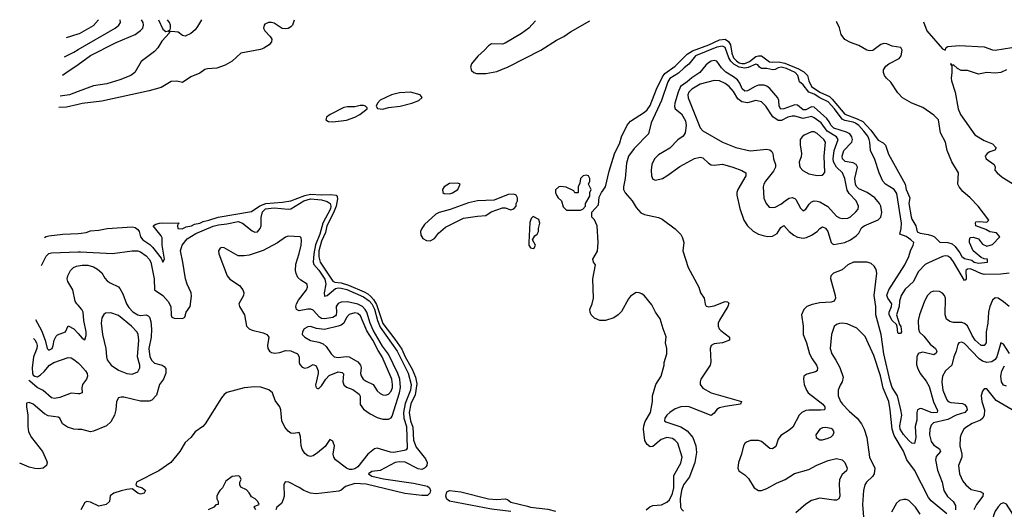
# Model space of a CAD drawing. Header units: inches. Extents: x 1843162 to 1959474, y 907081 to 1016326.
# Tile 180 of 256: x 1849581 to 1856655, y 1012695 to 1016210. Entities that reach past the tile are written whole.
import ezdxf

# ---------------------------------------------------------------- set-up
doc = ezdxf.new("R2010")
doc.units = ezdxf.units.IN
doc.header["$MEASUREMENT"] = 0
doc.layers.add('B8041', color=7, linetype='Continuous')
doc.layers.add('B8051', color=7, linetype='Continuous')

msp = doc.modelspace()

# ---------------------------------------------------------------- linework, layer by layer
at = {"layer": 'B8041', "color": 5}
msp.add_line((1849917, 1016080.9, 560), (1850000, 1016108.1, 560), dxfattribs=at)
for points, elevation in [([(1849901.9, 1015943.8), (1849970, 1015977.1), (1850000, 1015994.6)], 540), ([(1849887.4, 1015812), (1849912.9, 1015827.1), (1850000, 1015889.1)], 520), ([(1850000, 1015693.2), (1849939.7, 1015670), (1849870.9, 1015661.5)], 480), ([(1850000, 1015600.8), (1849918.1, 1015581.9), (1849861.7, 1015578.3)], 460), ([(1849759.1, 1014645.6), (1849770, 1014653.3), (1849790, 1014657.4), (1849891.3, 1014670), (1850000, 1014675.3)], 460), ([(1849737, 1014444.9), (1849770, 1014512.6), (1849790, 1014531.5), (1849810, 1014536.9), (1850000, 1014542.9)], 480), ([(1850000, 1014160.6), (1849991.3, 1014170), (1849979.9, 1014190), (1849962, 1014270), (1849926.2, 1014330), (1849922, 1014350), (1849926, 1014370), (1849946.2, 1014410), (1849967.5, 1014430), (1849990, 1014440.1), (1850000, 1014442.3)], 520), ([(1849694.4, 1014057.7), (1849737.8, 1013977.8), (1849764.2, 1013910), (1849778.5, 1013850), (1849790, 1013836.8), (1849814.4, 1013850), (1849822.2, 1013870), (1849827.7, 1013910), (1849841.9, 1013938.1), (1849851.9, 1013948.1), (1849910.1, 1013969.9), (1849930, 1014011.8), (1849970.7, 1013990), (1850000, 1013957.2)], 520), ([(1849679.4, 1013920.8), (1849690, 1013911.4), (1849702.3, 1013890), (1849706.3, 1013870), (1849703.5, 1013850), (1849680.6, 1013790), (1849669.8, 1013709.8), (1849672.2, 1013672.2), (1849678.7, 1013658.7), (1849689.6, 1013649.6), (1849710, 1013647), (1849730, 1013659.7), (1849756.8, 1013683.2), (1849796.1, 1013730), (1849825.2, 1013750), (1849930, 1013783.9), (1849950, 1013781.4), (1849970, 1013771.5), (1850000, 1013745.5)], 540), ([(1850000, 1013524.7), (1849950, 1013529.2), (1849870, 1013496.6), (1849830, 1013489.4), (1849810, 1013494.5), (1849750, 1013548.5), (1849707, 1013570), (1849654.7, 1013614.7), (1849646.2, 1013619.3)], 540), ([(1850000, 1013268), (1849970, 1013269.4), (1849924.2, 1013284.2), (1849887.6, 1013307.6), (1849869.1, 1013349.1), (1849857.5, 1013357.5), (1849785.4, 1013365.4), (1849760.1, 1013380.1), (1849677, 1013450), (1849650, 1013462), (1849630, 1013457.3), (1849629.2, 1013430.8), (1849640.1, 1013370), (1849638.4, 1013290), (1849644.3, 1013250), (1849665, 1013210), (1849744.8, 1013110), (1849774.1, 1013045.9), (1849777.8, 1013030), (1849773.1, 1013010), (1849749.2, 1012990.8), (1849715.2, 1012984.8), (1849690, 1012987), (1849650, 1012997.6), (1849580.9, 1013025.7)], 520)]:
    msp.add_lwpolyline(points, dxfattribs=dict(at, elevation=elevation))
at = {"layer": 'B8051', "color": 5}
for points, elevation in [([(1850000, 1016108.1), (1850010, 1016111.4), (1850110, 1016168.2), (1850146.6, 1016209.7)], 560), ([(1850000, 1015994.6), (1850267.4, 1016150), (1850293.3, 1016170), (1850304.5, 1016190), (1850301.7, 1016209.3)], 540), ([(1850000, 1015889.1), (1850090, 1015953.1), (1850274, 1016046), (1850410, 1016102.5), (1850450, 1016131), (1850464.9, 1016150), (1850470.8, 1016170), (1850467.8, 1016190), (1850456.5, 1016209)], 520), ([(1850579.1, 1016208.7), (1850610, 1016142.2), (1850630, 1016124.5), (1850649.3, 1016129.3), (1850656.6, 1016116.6), (1850603.2, 1016056.8), (1850572.5, 1016007.5), (1850550, 1015980.9), (1850452.7, 1015910), (1850408.3, 1015831.7), (1850379.3, 1015810), (1850300.9, 1015779.1), (1850206.6, 1015750), (1850110, 1015735.5), (1850000, 1015693.2)], 480), ([(1851553.1, 1016206.6), (1851542, 1016170), (1851530, 1016158), (1851510, 1016146.7), (1851490, 1016143.1), (1851467.4, 1016147.4), (1851410, 1016184.9), (1851390.4, 1016190.4), (1851368, 1016190), (1851343.3, 1016176.7), (1851337.2, 1016170), (1851333.2, 1016150), (1851341.2, 1016130), (1851379.3, 1016090), (1851392, 1016070), (1851389.6, 1016050), (1851374, 1016030), (1851334.5, 1016005.5), (1851310, 1015996.1), (1851170, 1015970.4), (1851107.5, 1015912.5), (1851056.9, 1015883.1), (1850997.7, 1015862.3), (1850930, 1015857.1), (1850910, 1015851.1), (1850874.1, 1015825.9), (1850810, 1015800.3), (1850750, 1015759.1), (1850710, 1015768), (1850670, 1015764.9), (1850596.4, 1015723.6), (1850510, 1015698.3), (1850170, 1015625.5), (1850030, 1015607.7), (1850000, 1015600.8)], 460), ([(1850887, 1016208), (1850859.5, 1016160.5), (1850842, 1016138), (1850809.8, 1016110.2), (1850770, 1016092), (1850750, 1016097.4), (1850719.2, 1016119.2), (1850675.1, 1016124.9), (1850662.3, 1016122.3), (1850650.8, 1016130), (1850661.7, 1016138.3), (1850663.8, 1016150), (1850664, 1016170), (1850657.1, 1016190), (1850642.7, 1016208.6)], 480), ([(1853286.1, 1016202.2), (1853238.8, 1016150), (1853187.3, 1016110), (1853070, 1016042), (1853050, 1016034.5), (1852970, 1016035.3), (1852950, 1016022), (1852921, 1015990), (1852872.3, 1015947.7), (1852827, 1015893), (1852820.5, 1015870), (1852826, 1015846), (1852844, 1015830), (1852863.6, 1015823.6), (1852930, 1015822.4), (1853010, 1015838.3), (1853090, 1015871.3), (1853326, 1015990), (1853438.1, 1016061.9), (1853490, 1016088.6), (1853538.5, 1016121.5), (1853676.6, 1016201.1)], 460), ([(1854081, 1012690), (1854107.5, 1012712.5), (1854130, 1012721.2), (1854192.3, 1012727.7), (1854230, 1012746), (1854250, 1012763.7), (1854270, 1012809.4), (1854279.7, 1012850), (1854281.4, 1012938.6), (1854330, 1013026), (1854340.3, 1013070), (1854310.3, 1013170), (1854290.4, 1013190), (1854270, 1013202.6), (1854230, 1013211), (1854190, 1013197.1), (1854130, 1013146.3), (1854110, 1013143.6), (1854090, 1013160.3), (1854073, 1013190), (1854062.9, 1013270), (1854065, 1013295), (1854074.6, 1013325.4), (1854113, 1013390), (1854126.8, 1013470), (1854126.8, 1013510), (1854150.7, 1013590), (1854190.8, 1013650), (1854211, 1013730), (1854211, 1013750), (1854230.8, 1013810), (1854230.8, 1013850), (1854220.7, 1013890), (1854226.4, 1013933.6), (1854204, 1013990), (1854182.5, 1014062.5), (1854150, 1014110.7), (1854122.5, 1014162.5), (1854070, 1014226.8), (1854050, 1014242.8), (1854032, 1014250), (1854009.6, 1014250.4), (1853970, 1014224), (1853954.9, 1014205.1), (1853904.7, 1014115.2), (1853880.7, 1014090), (1853850.7, 1014069.3), (1853790.8, 1014049.2), (1853750.2, 1014050.2), (1853710, 1014066.5), (1853687.4, 1014090), (1853678.7, 1014110), (1853678.4, 1014130), (1853694.9, 1014170), (1853703.8, 1014210), (1853698, 1014350), (1853718.8, 1014450), (1853704.7, 1014470), (1853698.8, 1014490), (1853731.9, 1014548.1), (1853737.1, 1014610), (1853730.7, 1014730.7), (1853710, 1014774), (1853692.7, 1014792.7), (1853692.7, 1014827.3), (1853739.6, 1014880.4), (1853745.4, 1014934.6), (1853762, 1014970), (1853790.5, 1015009.5), (1853816.5, 1015123.5), (1853854, 1015246), (1853893.7, 1015326.3), (1853903.6, 1015370), (1853946.4, 1015453.6), (1853970, 1015480.4), (1854070, 1015545.3), (1854090, 1015563.1), (1854110, 1015593.7), (1854156.1, 1015710), (1854199.3, 1015800.7), (1854216.2, 1015823.8), (1854290, 1015876.1), (1854377.7, 1015962.3), (1854414, 1015986), (1854531.9, 1016030), (1854610, 1016065.8), (1854650, 1016068.8), (1854673.8, 1016053.8), (1854687.8, 1016030), (1854697.1, 1015970), (1854710, 1015936.7), (1854730, 1015913.7), (1854750, 1015900.8), (1854770, 1015894.6), (1854790, 1015894.7), (1854825.3, 1015910), (1854870, 1015945), (1854890, 1015951.4), (1854909.7, 1015949.7), (1854967.7, 1015907.7), (1854990, 1015904.2), (1855032.2, 1015907.8), (1855078.6, 1015898.6), (1855176.8, 1015856.8), (1855215.2, 1015835.2), (1855241, 1015810), (1855250, 1015769.8), (1855270, 1015729.4), (1855330, 1015689), (1855398.3, 1015658.3), (1855419.5, 1015639.5), (1855510, 1015531.3), (1855599.1, 1015499.1), (1855638.3, 1015478.3), (1855696.8, 1015416.8), (1855750, 1015344.9), (1855785.6, 1015325.6), (1855800.7, 1015310), (1855823.7, 1015243.7), (1855942.5, 1015030), (1855950.8, 1014990), (1855976.2, 1014930), (1855969.8, 1014890), (1855985.2, 1014794.8), (1855990, 1014778.7), (1856018.4, 1014730), (1856030, 1014687), (1856050, 1014678), (1856108.6, 1014668.6), (1856138.7, 1014658.7), (1856154, 1014650), (1856192.7, 1014612.7), (1856250, 1014609.8), (1856281.1, 1014601.1), (1856302, 1014582), (1856336.4, 1014536.4), (1856350, 1014508.6), (1856370, 1014495.8), (1856422.7, 1014482.7), (1856439.3, 1014470), (1856470, 1014462.9), (1856534, 1014470), (1856534, 1014490), (1856510, 1014492), (1856490, 1014502), (1856430.7, 1014550.7), (1856406, 1014610), (1856404.7, 1014630), (1856410, 1014646), (1856431, 1014649), (1856470, 1014636.3), (1856499.1, 1014599.1), (1856530, 1014584.5), (1856570, 1014595.6), (1856622.8, 1014650), (1856598.9, 1014678.9), (1856550, 1014687.2), (1856522.6, 1014702.6), (1856451.3, 1014730), (1856447.3, 1014750), (1856450, 1014758), (1856478, 1014762), (1856530, 1014755.3), (1856544.7, 1014770), (1856467.3, 1014870), (1856410.7, 1014930), (1856356.9, 1014976.9), (1856330.4, 1015010), (1856322.4, 1015030), (1856327, 1015110), (1856277.6, 1015190), (1856243.7, 1015270), (1856232.6, 1015330), (1856197.7, 1015397.7), (1856181.5, 1015490), (1856150, 1015524.8), (1856070, 1015580.2), (1855990, 1015609.4), (1855924.7, 1015650), (1855890, 1015685.8), (1855840.7, 1015760.7), (1855808, 1015790), (1855793.6, 1015810), (1855787.5, 1015830), (1855788.3, 1015850), (1855803.1, 1015876.9), (1855826.4, 1015893.6), (1855898.8, 1015930), (1855914.8, 1015950), (1855920.7, 1015990), (1855910.8, 1016010), (1855850, 1016020.8), (1855810, 1016036.1), (1855790, 1016039), (1855768, 1016032), (1855710.6, 1015989.4), (1855686, 1015986), (1855667.7, 1015990), (1855610, 1016025.3), (1855550, 1016045.3), (1855510, 1016066.7), (1855482.5, 1016102.5), (1855470.4, 1016150.4), (1855452.1, 1016192.1), (1855448, 1016196.3)], 460), ([(1856073.8, 1016194.6), (1856099.6, 1016130), (1856210, 1015999.6), (1856230, 1015990.7), (1856238.3, 1016010), (1856250, 1016017.5), (1856330, 1016024.3), (1856510, 1016015), (1856570, 1015993.7), (1856590, 1015991.8), (1856710, 1016010.7)], 480), ([(1856689.1, 1014389.1), (1856630, 1014382.4), (1856510, 1014381.6), (1856487.2, 1014387.2), (1856430, 1014414.2), (1856410, 1014420.2), (1856390, 1014419.9), (1856378.3, 1014410), (1856380.9, 1014350), (1856378.4, 1014341.6), (1856370, 1014338.3), (1856290, 1014471.6), (1856270, 1014498.5), (1856250, 1014512.5), (1856230, 1014514.3), (1856210, 1014509.5), (1856110, 1014464.9), (1856087.4, 1014452.6), (1856038.9, 1014401.1), (1856023.1, 1014376.9), (1856003.7, 1014330), (1855943.8, 1014276.2), (1855913.8, 1014230), (1855901.9, 1014190), (1855899.3, 1014150), (1855880.1, 1014090), (1855901.9, 1014021.9), (1855912, 1014008), (1855916.2, 1013970), (1855910, 1013956.4), (1855896, 1013956), (1855890, 1013962), (1855886.5, 1014006.5), (1855880.6, 1014020.6), (1855850, 1014051.2), (1855827.4, 1014090), (1855827.3, 1014110), (1855844.5, 1014150), (1855846, 1014170), (1855818, 1014210), (1855811.5, 1014231.5), (1855824.9, 1014270), (1855939.4, 1014450), (1855970, 1014509.3), (1855980.4, 1014550), (1856000.3, 1014590), (1856004.6, 1014610), (1855984.2, 1014630), (1855950, 1014652.8), (1855903.6, 1014670), (1855914.5, 1014710), (1855916.6, 1014750), (1855882.7, 1014962.7), (1855863.1, 1014990), (1855801.4, 1015030), (1855783.2, 1015050), (1855755.8, 1015110), (1855726.1, 1015206.1), (1855692.6, 1015270), (1855690.2, 1015329.8), (1855684.7, 1015350), (1855673.7, 1015373.7), (1855646.4, 1015410), (1855609.9, 1015450), (1855586.3, 1015466.3), (1855570, 1015474.1), (1855510, 1015485.9), (1855490, 1015495.4), (1855435.5, 1015570), (1855390, 1015620.4), (1855330, 1015648.5), (1855290, 1015674.1), (1855249.6, 1015689.6), (1855210, 1015742.1), (1855183.6, 1015763.6), (1855170.5, 1015810), (1855151.5, 1015830), (1855090, 1015859.3), (1855051.4, 1015868.6), (1855030, 1015863.6), (1855010, 1015851.4), (1854991.3, 1015848.7), (1854950, 1015859.3), (1854910, 1015860.5), (1854895.8, 1015870), (1854885.2, 1015885.2), (1854870.6, 1015890.6), (1854814.3, 1015865.7), (1854790, 1015862.6), (1854750, 1015869.8), (1854712.8, 1015890), (1854691.1, 1015911.1), (1854676.4, 1015936.4), (1854650.4, 1016010), (1854630, 1016020.6), (1854590, 1016011.8), (1854437.2, 1015950), (1854389.1, 1015890.9), (1854354.8, 1015865.2), (1854314.3, 1015825.7), (1854253.2, 1015786.8), (1854237.2, 1015762.8), (1854192.7, 1015630), (1854117, 1015470), (1854097.7, 1015390), (1853994.8, 1015285.2), (1853954.8, 1015230), (1853939.8, 1015180.2), (1853931.9, 1015070), (1853918.3, 1015010), (1853919.6, 1014990), (1853930, 1014966.3), (1853981.3, 1014910), (1854010, 1014861.4), (1854044.4, 1014824.4), (1854070, 1014810.8), (1854170.2, 1014790.2), (1854197.7, 1014777.7), (1854290, 1014708.2), (1854330, 1014667.7), (1854343.8, 1014643.8), (1854353.4, 1014610), (1854345.3, 1014550), (1854383.2, 1014430), (1854460.9, 1014290), (1854471.7, 1014250), (1854498.9, 1014210), (1854506.5, 1014166.5), (1854514, 1014154), (1854529.1, 1014149.1), (1854570, 1014155), (1854650, 1014186.7), (1854665.5, 1014185.5), (1854674.9, 1014174.9), (1854668.7, 1014150), (1854607.8, 1014052.2), (1854600.1, 1014030), (1854599.1, 1014010), (1854606, 1013990), (1854617.5, 1013977.5), (1854680.7, 1013930), (1854680.5, 1013910), (1854630.7, 1013890), (1854570, 1013882.5), (1854549.5, 1013870), (1854541.6, 1013850), (1854546.7, 1013753.3), (1854542.2, 1013730), (1854475.9, 1013630), (1854469.5, 1013610), (1854469.4, 1013590), (1854490, 1013563.5), (1854550, 1013531.9), (1854767.7, 1013470), (1854759.1, 1013450), (1854650, 1013433.3), (1854610, 1013423), (1854589.3, 1013410.7), (1854570, 1013385.1), (1854550, 1013368.7), (1854390.3, 1013430.3), (1854370, 1013433.8), (1854330, 1013431.4), (1854290, 1013415.4), (1854252.5, 1013390), (1854229.6, 1013370), (1854215.1, 1013350), (1854213, 1013330), (1854222.1, 1013322.1), (1854330, 1013287.1), (1854377.3, 1013257.3), (1854416.6, 1013210), (1854439.1, 1013150), (1854443.3, 1013103.3), (1854432.6, 1013030), (1854392.9, 1012927.1), (1854350, 1012870.9), (1854335.1, 1012830), (1854326, 1012770), (1854329.8, 1012709.8), (1854335.9, 1012695.9), (1854350, 1012682.4)], 480), ([(1856671.9, 1015850), (1856630, 1015831.7), (1856590, 1015826.2), (1856530, 1015829.9), (1856470, 1015818.1), (1856390, 1015844.1), (1856345.6, 1015845.6), (1856319.3, 1015859.3), (1856290, 1015885.4), (1856281.5, 1015881.5), (1856270, 1015895.1), (1856269, 1015891), (1856279.3, 1015879.3), (1856278.9, 1015830), (1856272.4, 1015790), (1856274.9, 1015770), (1856302.5, 1015690), (1856323.5, 1015570), (1856339.8, 1015530), (1856443.7, 1015383.7), (1856510, 1015343.3), (1856570, 1015318.3), (1856597.4, 1015290), (1856587.4, 1015272.6), (1856550, 1015262.2), (1856531.7, 1015250), (1856517.8, 1015230), (1856525.3, 1015210), (1856582.4, 1015170), (1856589.2, 1015150), (1856586.2, 1015130), (1856602.9, 1015110), (1856640.1, 1015080.1), (1856714.1, 1015034.1)], 480), ([(1850000, 1014675.3), (1850023.5, 1014676.5), (1850058, 1014682), (1850090, 1014693.7), (1850150, 1014698.8), (1850210.5, 1014710.5), (1850390, 1014722), (1850410, 1014717.7), (1850430, 1014704.5), (1850439.7, 1014690), (1850449.2, 1014650), (1850466.6, 1014630), (1850516.3, 1014596.3), (1850535.8, 1014575.8), (1850596.9, 1014496.9), (1850610.4, 1014469.6), (1850621.1, 1014490), (1850603.8, 1014590), (1850604, 1014644), (1850598, 1014658), (1850538.8, 1014730), (1850559, 1014741), (1850584.7, 1014750), (1850610, 1014752.4), (1850726, 1014750), (1850718, 1014742), (1850715.3, 1014730), (1850718, 1014710), (1850747.9, 1014707.9), (1850778, 1014722), (1850814.8, 1014730), (1850838, 1014742), (1850876.3, 1014750), (1850898.2, 1014761.8), (1850939.1, 1014770), (1851007.4, 1014792.6), (1851246.6, 1014833.4), (1851305.5, 1014874.5), (1851349.9, 1014890.1), (1851470, 1014899.3), (1851529.3, 1014909.3), (1851630, 1014947.4), (1851670, 1014957.3), (1851750, 1014952.3), (1851814.7, 1014954.7), (1851854, 1014950), (1851860.9, 1014940.9), (1851863.3, 1014923.3), (1851855.3, 1014870), (1851836.3, 1014823.7), (1851787.3, 1014730), (1851777.3, 1014682.7), (1851750, 1014619.8), (1851730, 1014551.3), (1851730, 1014506.6), (1851738.7, 1014470), (1851830, 1014331.8), (1851845.7, 1014325.7), (1851890, 1014320.5), (1851944.1, 1014304.1), (1852055.5, 1014255.5), (1852081.3, 1014241.3), (1852102.7, 1014222.7), (1852122, 1014202), (1852145.5, 1014165.5), (1852190, 1014029.9), (1852277, 1013917), (1852325.4, 1013845.4), (1852350, 1013790.6), (1852401.4, 1013701.4), (1852423.6, 1013643.6), (1852434.6, 1013594.6), (1852422.7, 1013517.3), (1852390, 1013452.5), (1852378, 1013390), (1852389.5, 1013330.5), (1852405.2, 1013285.2), (1852410, 1013191.5), (1852430, 1013140.3), (1852497.2, 1013057.2), (1852507.5, 1013030), (1852506, 1013010), (1852499.8, 1013000.2), (1852490.4, 1012989.6), (1852470, 1012981.6), (1852444.9, 1012984.9), (1852350, 1013033.6), (1852310, 1013035.2), (1852279, 1013030), (1852170, 1012972.7), (1852110, 1012966.8), (1852086, 1012950), (1852110, 1012933.2), (1852194.5, 1012914.5), (1852410, 1012882.3), (1852510, 1012861.6), (1852524.6, 1012850), (1852531.5, 1012830), (1852527.3, 1012810), (1852510, 1012794.6), (1852470, 1012793.9), (1852348.5, 1012808.5), (1852070, 1012874.4), (1851990, 1012880.5), (1851920.9, 1012859.1), (1851890, 1012832), (1851874.6, 1012825.4), (1851710, 1012804.9), (1851670, 1012810.8), (1851622, 1012830), (1851590, 1012851.3), (1851514, 1012890), (1851488.4, 1012891.6), (1851478, 1012870), (1851482, 1012790), (1851474.6, 1012765.4), (1851463.1, 1012736.9), (1851428, 1012710), (1851422, 1012690)], 460), ([(1850000, 1014542.9), (1850016.6, 1014543.4), (1850248.5, 1014531.5), (1850390, 1014549.9), (1850429.4, 1014549.4), (1850450, 1014543), (1850490, 1014515.1), (1850511.3, 1014491.3), (1850522.8, 1014470), (1850546.7, 1014350), (1850548.4, 1014270), (1850610, 1014230.9), (1850646.6, 1014186.6), (1850666.1, 1014150), (1850668, 1014088), (1850674, 1014074), (1850690, 1014066), (1850750, 1014064.6), (1850766.7, 1014073.3), (1850778, 1014110), (1850805.7, 1014150), (1850815.3, 1014224.7), (1850812.6, 1014250), (1850784, 1014310), (1850772.4, 1014350), (1850754, 1014470), (1850735.1, 1014550), (1850747.3, 1014590), (1850783.8, 1014636.2), (1850845.3, 1014674.7), (1850970, 1014726.4), (1851010, 1014737.3), (1851070, 1014743.4), (1851150, 1014761), (1851181.8, 1014750), (1851250, 1014694.3), (1851270, 1014685.3), (1851290, 1014686.7), (1851308.8, 1014710), (1851315, 1014730), (1851315.5, 1014790), (1851325.7, 1014830), (1851347.4, 1014852.6), (1851410, 1014859.8), (1851510, 1014850.5), (1851530, 1014852.7), (1851623.5, 1014910), (1851670, 1014923.5), (1851750, 1014916), (1851790, 1014905.3), (1851810.6, 1014890), (1851816.7, 1014870), (1851813.1, 1014853.1), (1851759.9, 1014750), (1851737.1, 1014670), (1851706.5, 1014593.5), (1851694, 1014530), (1851689, 1014470), (1851693.2, 1014453.2), (1851731.3, 1014411.3), (1851773, 1014347), (1851781.1, 1014310), (1851768.9, 1014248.9), (1851770, 1014225.2), (1851790, 1014229.3), (1851850, 1014279.5), (1851870, 1014284.7), (1851890, 1014283.4), (1851932, 1014272), (1852050, 1014220), (1852091.5, 1014191.5), (1852110.1, 1014170), (1852130.8, 1014130.8), (1852150.7, 1014050), (1852170, 1014002.8), (1852293.5, 1013830), (1852371.9, 1013671.9), (1852393.1, 1013590), (1852388.9, 1013550), (1852350, 1013455.5), (1852337.5, 1013390), (1852342, 1013350), (1852359.1, 1013290), (1852365, 1013135), (1852357.6, 1013122.4), (1852343.8, 1013116.2), (1852270, 1013103.5), (1852245.7, 1013105.7), (1852150, 1013132.9), (1852130, 1013128.6), (1852081.8, 1013090), (1852010, 1012999.6), (1851990, 1012984.7), (1851970, 1012979.6), (1851950, 1012981.6), (1851928.5, 1012990), (1851849.5, 1013050), (1851837.5, 1013070), (1851833.6, 1013090), (1851841.6, 1013150), (1851836.5, 1013170), (1851830, 1013183.1), (1851810, 1013196), (1851774.7, 1013145.3), (1851720.7, 1013099.3), (1851690, 1013079.8), (1851670, 1013075), (1851650, 1013079.3), (1851630, 1013095.6), (1851610, 1013127.3), (1851602.8, 1013150), (1851598.4, 1013218.4), (1851590, 1013247.4), (1851550, 1013238.3), (1851530, 1013241.2), (1851510, 1013255.2), (1851484.9, 1013284.9), (1851463.3, 1013330), (1851456.2, 1013410), (1851450.1, 1013430.1), (1851415.8, 1013475.8), (1851398, 1013530), (1851371.9, 1013551.9), (1851312.8, 1013572.8), (1851270, 1013574.7), (1851194.2, 1013565.8), (1851070, 1013534.3), (1851050, 1013520.2), (1851030, 1013495.8), (1850912.3, 1013307.7), (1850895.6, 1013290), (1850842, 1013250), (1850810, 1013210.2), (1850770, 1013175.6), (1850731.1, 1013110), (1850667.3, 1013030), (1850580.7, 1012970), (1850419, 1012890), (1850415.3, 1012870), (1850422, 1012862), (1850462, 1012850), (1850484, 1012830), (1850475.3, 1012810), (1850450, 1012802.8), (1850430, 1012811), (1850390, 1012841), (1850350, 1012838), (1850310, 1012828.7), (1850257.2, 1012810), (1850230, 1012790.5), (1850225.6, 1012750), (1850202, 1012730), (1850150, 1012717.4), (1850090, 1012747.2), (1850064, 1012750), (1850050, 1012743), (1850021.1, 1012690)], 480), ([(1856690, 1014150.6), (1856650, 1014184), (1856610, 1014209.8), (1856590, 1014213.8), (1856570, 1014197.4), (1856550.6, 1014150), (1856542.6, 1014110), (1856536.8, 1014030), (1856525.3, 1013970), (1856523.9, 1013890), (1856510, 1013869.8), (1856490, 1013870.6), (1856446.4, 1013910), (1856423.5, 1013943.5), (1856390, 1014011.3), (1856370, 1014029.9), (1856350, 1014035.4), (1856290, 1014035.3), (1856263.3, 1014043.3), (1856241, 1014061), (1856230.3, 1014090.3), (1856233.7, 1014210), (1856225.8, 1014230), (1856210, 1014247.2), (1856190, 1014257.7), (1856150, 1014261.5), (1856127.3, 1014252.7), (1856104.5, 1014230), (1856082.5, 1014190), (1856045.3, 1014090), (1856037.3, 1014050), (1856038, 1013990), (1856045.8, 1013965.8), (1856077.8, 1013937.8), (1856121.6, 1013881.6), (1856160.5, 1013850), (1856170.5, 1013829.5), (1856165, 1013815), (1856150, 1013804.9), (1856070, 1013822.2), (1856043.8, 1013816.2), (1856036.1, 1013810), (1856027.8, 1013790), (1856025.3, 1013734.7), (1856031.5, 1013710), (1856050.1, 1013670), (1856094.8, 1013614.8), (1856116.1, 1013576.1), (1856145.4, 1013465.4), (1856176.3, 1013403.7), (1856172, 1013390), (1856150, 1013388), (1856129.5, 1013390.5), (1856064.5, 1013415.5), (1856050, 1013417.6), (1856031.2, 1013408.8), (1856026.4, 1013390), (1856026.1, 1013333.9), (1856014.7, 1013290), (1856018.5, 1013210), (1856010, 1013166.6), (1855990, 1013169.7), (1855970, 1013189.8), (1855930, 1013232.7), (1855907.6, 1013270), (1855905, 1013295), (1855918.6, 1013370), (1855912.8, 1013410), (1855888.8, 1013510), (1855850, 1013570), (1855834, 1013614), (1855790.5, 1013810), (1855770.2, 1013950), (1855731.2, 1014090), (1855731, 1014150), (1855720.1, 1014230), (1855738.4, 1014390), (1855735.3, 1014415.3), (1855721.1, 1014441.1), (1855699.4, 1014459.4), (1855670, 1014469.8), (1855571.3, 1014468.7), (1855530.2, 1014449.8), (1855490, 1014414.3), (1855428, 1014390), (1855408.5, 1014370), (1855407.3, 1014352.7), (1855440.2, 1014230), (1855442.2, 1014210), (1855431.7, 1014190), (1855410, 1014181.9), (1855330, 1014177.9), (1855273.8, 1014166.2), (1855236.5, 1014150), (1855214, 1014130), (1855197.8, 1014090), (1855210.2, 1014010), (1855210.2, 1013950), (1855233.7, 1013890), (1855255.7, 1013810), (1855274.5, 1013774.5), (1855306.5, 1013730), (1855314, 1013710), (1855311.4, 1013690), (1855298.9, 1013681.1), (1855235.6, 1013664.4), (1855215.3, 1013650), (1855211.6, 1013630), (1855218.3, 1013590), (1855232.8, 1013550), (1855245.8, 1013530), (1855350.2, 1013450), (1855366, 1013430), (1855365.3, 1013414.7), (1855362, 1013410), (1855333.6, 1013406.4), (1855250, 1013407.4), (1855230, 1013404.1), (1855199.4, 1013390), (1855180.8, 1013370), (1855135.7, 1013284.3), (1855110, 1013261.9), (1855050, 1013224.8), (1855030, 1013198), (1855013.1, 1013146.9), (1854990.6, 1013129.4), (1854970, 1013131.2), (1854910, 1013180.6), (1854890, 1013189.8), (1854831.8, 1013188.2), (1854802.9, 1013177.1), (1854792, 1013168), (1854782, 1013150), (1854768.1, 1013090), (1854746, 1013030), (1854740.3, 1012990), (1854748, 1012970), (1854790, 1012942), (1854816.5, 1012916.5), (1854857.6, 1012850), (1854890, 1012831), (1854910, 1012830.1), (1854950, 1012844.4), (1855017.6, 1012882.4), (1855081.3, 1012910), (1855147, 1012953), (1855250, 1012979.5), (1855308.1, 1013011.9), (1855390, 1013046), (1855450, 1013059), (1855490.3, 1013050), (1855509, 1013030), (1855525.7, 1012990), (1855520.5, 1012970), (1855490, 1012944.7), (1855470.2, 1012910), (1855468, 1012872), (1855473.4, 1012790), (1855466, 1012770), (1855450, 1012759.8), (1855430, 1012759.9), (1855330, 1012773.8), (1855270, 1012758.8), (1855230, 1012732.6), (1855158.4, 1012670)], 520), ([(1850000, 1014442.3), (1850030, 1014448.6), (1850070, 1014447.2), (1850110, 1014435.1), (1850139, 1014419), (1850170, 1014391.9), (1850193.1, 1014353.1), (1850210, 1014334.2), (1850230, 1014319.8), (1850290, 1014291.1), (1850300.3, 1014280.3), (1850322, 1014242), (1850349.4, 1014170), (1850364.6, 1014144.6), (1850393.7, 1014113.7), (1850430, 1014089.9), (1850450, 1014086.8), (1850490, 1014089.9), (1850504.6, 1014084.6), (1850514.5, 1014074.5), (1850523.7, 1014043.7), (1850528.8, 1013988.8), (1850524.5, 1013930), (1850509.6, 1013850), (1850515.5, 1013790), (1850530, 1013762.8), (1850550, 1013744.7), (1850603.7, 1013730), (1850619.5, 1013719.5), (1850630, 1013705.2), (1850631.7, 1013671.7), (1850613.5, 1013630), (1850584.4, 1013590), (1850564.8, 1013515.2), (1850530, 1013478.4), (1850510, 1013472.2), (1850450, 1013472.3), (1850330, 1013499.2), (1850310, 1013500.2), (1850290, 1013494.9), (1850275.6, 1013470), (1850272.7, 1013410), (1850263.2, 1013370), (1850236.9, 1013323.1), (1850204.7, 1013295.3), (1850110, 1013255.9), (1850090, 1013252.2), (1850026.7, 1013266.7), (1850000, 1013268)], 520), ([(1850000, 1013957.2), (1850030, 1013923.5), (1850050, 1013912.3), (1850057.4, 1013942.6), (1850057.9, 1013970), (1850042.4, 1014050), (1850038, 1014110), (1850028.4, 1014130), (1850000, 1014160.6)], 520), ([(1856242.7, 1012662.7), (1856130, 1012756.6), (1856110, 1012779.9), (1856010, 1012975.9), (1855956, 1013050), (1855930, 1013111.6), (1855863.8, 1013223.8), (1855848.5, 1013270), (1855835.2, 1013410), (1855824.8, 1013470), (1855784.9, 1013564.9), (1855766.8, 1013653.2), (1855718.3, 1013798.3), (1855654.7, 1013934.7), (1855594.8, 1013994.8), (1855525.2, 1014025.2), (1855490.9, 1014030.9), (1855470, 1014028.5), (1855450, 1014022), (1855432.4, 1014007.6), (1855414, 1013950), (1855403.2, 1013850), (1855416.1, 1013810), (1855445.5, 1013765.5), (1855472.3, 1013712.3), (1855496.4, 1013643.6), (1855491.2, 1013610), (1855475.1, 1013584.9), (1855461.1, 1013550), (1855461.7, 1013510), (1855479, 1013470), (1855493.2, 1013450), (1855540.2, 1013400.2), (1855598, 1013350), (1855630, 1013307.7), (1855647.4, 1013270), (1855666.7, 1013210), (1855687.2, 1013070), (1855724.1, 1012990), (1855721.3, 1012950), (1855707.1, 1012930), (1855665, 1012890), (1855654.2, 1012870), (1855643.5, 1012830), (1855635.6, 1012730), (1855646, 1012610)], 540), ([(1856693.4, 1013813.4), (1856650, 1013879.5), (1856630, 1013889.3), (1856600.7, 1013790), (1856588.8, 1013770), (1856566.6, 1013753.4), (1856530, 1013748.1), (1856498.3, 1013758.3), (1856474.2, 1013774.2), (1856370, 1013885.3), (1856350, 1013894), (1856329, 1013891), (1856320.9, 1013879.1), (1856309.1, 1013830), (1856291.4, 1013790), (1856277.5, 1013730), (1856233.7, 1013690), (1856210.3, 1013650), (1856207.3, 1013610), (1856213, 1013550), (1856241.8, 1013481.8), (1856251.8, 1013470), (1856270, 1013462.8), (1856355.2, 1013455.2), (1856370, 1013446.6), (1856384.5, 1013430), (1856389.4, 1013410), (1856371, 1013390), (1856308.1, 1013371.9), (1856250, 1013340.8), (1856145.5, 1013314.5), (1856130, 1013298.9), (1856120.8, 1013270), (1856118.5, 1013230), (1856130, 1013182.6), (1856150, 1013155.9), (1856190.3, 1013130), (1856197.4, 1013110), (1856166.6, 1013073.4), (1856160.1, 1013050), (1856175.5, 1012975.5), (1856208.7, 1012890), (1856219.6, 1012830), (1856247, 1012787), (1856287.1, 1012750), (1856303.4, 1012723.4), (1856305.4, 1012690)], 540), ([(1850000, 1013745.5), (1850017.8, 1013730), (1850054, 1013690), (1850065.6, 1013670), (1850068.6, 1013650), (1850060.4, 1013630), (1850032.4, 1013590), (1850027.6, 1013567.6), (1850028.7, 1013530), (1850010, 1013523.8), (1850000, 1013524.7)], 540), ([(1856670, 1013579.2), (1856650, 1013587), (1856634.3, 1013610), (1856631.2, 1013650), (1856638.2, 1013690), (1856655.9, 1013724.1)], 540), ([(1856711.5, 1013410), (1856596, 1013476), (1856530, 1013559.3), (1856510, 1013559), (1856498, 1013542), (1856488.8, 1013511.2), (1856492.9, 1013470), (1856513.2, 1013410), (1856510.9, 1013370), (1856501.6, 1013350), (1856485, 1013335), (1856425.3, 1013310), (1856377.9, 1013282.1), (1856363.6, 1013270), (1856344.7, 1013235.3), (1856339.2, 1013210), (1856336.5, 1013150), (1856350.2, 1013090), (1856350.2, 1013070), (1856327.2, 1013010), (1856334.2, 1012950), (1856357.9, 1012897.9), (1856378.6, 1012870), (1856417.7, 1012837.7), (1856482.5, 1012822.5), (1856502.2, 1012810), (1856500.1, 1012790), (1856455.5, 1012730), (1856436.3, 1012690)], 560), ([(1851278, 1012690), (1851268.4, 1012708.4), (1851262, 1012710), (1851270, 1012718), (1851302, 1012730), (1851292, 1012750), (1851272, 1012770), (1851245.4, 1012785.4), (1851230, 1012812), (1851210, 1012834), (1851170, 1012854), (1851162, 1012870), (1851162, 1012890), (1851172, 1012910), (1851162, 1012930), (1851150, 1012936), (1851108, 1012930), (1851063.1, 1012896.9), (1851038, 1012850), (1851018, 1012830), (1851008, 1012810), (1850998, 1012790), (1850998, 1012770), (1851008, 1012750), (1851008, 1012730), (1850990, 1012726.4), (1850975.1, 1012710), (1850936.2, 1012690)], 460), ([(1853110, 1012680.3), (1852970, 1012696), (1852670, 1012752.6), (1852650, 1012766.5), (1852642.1, 1012790), (1852650, 1012820.3), (1852670, 1012829.9), (1852750, 1012821.3), (1852950, 1012770.8), (1853010, 1012765.1), (1853069.5, 1012769.5), (1853086.3, 1012766.3), (1853110, 1012746.6), (1853230, 1012718), (1853250, 1012709.4), (1853376.2, 1012696.2), (1853430, 1012680.9)], 460), ([(1856050, 1012659.7), (1856017.2, 1012710), (1855970, 1012758.9), (1855950, 1012766.3), (1855933.8, 1012766.2), (1855902, 1012758), (1855881.3, 1012738.7), (1855844.9, 1012675.1)], 560)]:
    msp.add_lwpolyline(points, dxfattribs=dict(at, elevation=elevation))
for points, elevation in [([(1854570, 1015917.9), (1854550, 1015912.8), (1854530, 1015900.6), (1854510, 1015883.1), (1854468.7, 1015831.3), (1854410, 1015792.5), (1854377.3, 1015762.7), (1854329.5, 1015730.5), (1854311.2, 1015690), (1854287.9, 1015610), (1854286.2, 1015586.2), (1854291.2, 1015570), (1854334.7, 1015534.7), (1854363.9, 1015483.9), (1854370.4, 1015450), (1854362.8, 1015397.2), (1854347.2, 1015372.8), (1854310, 1015347.4), (1854252, 1015288), (1854170, 1015240.2), (1854141, 1015210), (1854123.7, 1015170), (1854116.8, 1015130), (1854120.7, 1015090), (1854130, 1015065.3), (1854150, 1015057.3), (1854198.7, 1015070), (1854230, 1015087.7), (1854323.5, 1015156.5), (1854430, 1015212.7), (1854470, 1015223.9), (1854490, 1015217.7), (1854530, 1015179.6), (1854550, 1015167.3), (1854570, 1015165), (1854630, 1015172.4), (1854705.5, 1015150), (1854770, 1015127.4), (1854798.7, 1015110), (1854798.5, 1015090), (1854739.7, 1014990), (1854733, 1014970), (1854733, 1014950), (1854755, 1014855), (1854784.7, 1014770), (1854810.3, 1014730), (1854850.9, 1014690.9), (1854890, 1014671.2), (1854921.5, 1014661.5), (1854954.5, 1014654.5), (1854990, 1014655.8), (1855024.4, 1014675.6), (1855050, 1014717), (1855070, 1014733.4), (1855110.1, 1014690.1), (1855143.4, 1014663.4), (1855170, 1014648.5), (1855210, 1014642), (1855234, 1014646), (1855270, 1014663.8), (1855309.8, 1014690), (1855330, 1014711.4), (1855350, 1014722), (1855370, 1014713.2), (1855386.5, 1014690), (1855410, 1014610.4), (1855421.1, 1014601.1), (1855430, 1014595.3), (1855510, 1014609.4), (1855550, 1014629.5), (1855590, 1014657.4), (1855610, 1014677.1), (1855630, 1014715), (1855647.9, 1014730), (1855750, 1014773.9), (1855768.8, 1014791.2), (1855775.2, 1014824.8), (1855767.7, 1014870), (1855758, 1014890), (1855725.8, 1014930), (1855670, 1014970.4), (1855610, 1014996.3), (1855592.9, 1015012.9), (1855585.9, 1015030), (1855580.8, 1015070), (1855599.7, 1015150), (1855591.6, 1015170), (1855570, 1015182.5), (1855511.3, 1015191.3), (1855493.2, 1015210), (1855490.8, 1015230.8), (1855503, 1015270), (1855559.9, 1015330), (1855565.5, 1015350), (1855560.3, 1015370), (1855544.9, 1015390), (1855521.9, 1015401.9), (1855430, 1015431.3), (1855410.5, 1015450), (1855397.7, 1015477.7), (1855380.5, 1015500.5), (1855290, 1015581.5), (1855270, 1015585.1), (1855230, 1015563.2), (1855210, 1015562.5), (1855170, 1015596.7), (1855150, 1015599.2), (1855070, 1015569.3), (1855050, 1015568), (1855038.4, 1015590), (1855034.9, 1015630), (1855027.9, 1015647.9), (1854970, 1015716.4), (1854950, 1015733.3), (1854930, 1015740.6), (1854890, 1015738.6), (1854866, 1015730), (1854810, 1015698), (1854790, 1015696.4), (1854772.9, 1015712.9), (1854754.8, 1015754.8), (1854737.5, 1015777.5), (1854710, 1015799.7), (1854653.7, 1015833.7), (1854624.3, 1015864.3), (1854590.9, 1015910.9)], 520), ([(1854570, 1015772.8), (1854470, 1015746), (1854410.2, 1015710), (1854387.4, 1015690), (1854381.5, 1015670), (1854384.4, 1015650), (1854470, 1015434.4), (1854490, 1015411.5), (1854630, 1015330.2), (1854727.2, 1015292.8), (1854829.5, 1015269.5), (1854950, 1015281.2), (1854970, 1015275.8), (1854983.8, 1015263.8), (1854992.1, 1015250), (1854998, 1015210), (1855010.1, 1015170.1), (1855010.1, 1015150), (1854997.6, 1015122.4), (1854938.8, 1015050), (1854927.5, 1015030), (1854923.8, 1015010), (1854928.2, 1014928.2), (1854943.1, 1014890), (1854964.8, 1014864.8), (1854990, 1014860.8), (1855010, 1014863.5), (1855050, 1014884.8), (1855090, 1014916.6), (1855110, 1014928), (1855130, 1014932.3), (1855150, 1014927.1), (1855158.5, 1014918.5), (1855190, 1014857.1), (1855210, 1014838.4), (1855230, 1014848.4), (1855253.6, 1014886.4), (1855270, 1014902.8), (1855290, 1014909.3), (1855310, 1014907.9), (1855330, 1014901.6), (1855388.3, 1014868.3), (1855450, 1014799.7), (1855470, 1014787.2), (1855490, 1014783.2), (1855530, 1014785.2), (1855550, 1014794.4), (1855588.6, 1014830), (1855604.7, 1014850), (1855608.6, 1014870), (1855590.7, 1014910), (1855541.6, 1014961.6), (1855526.7, 1014986.7), (1855508.6, 1015070), (1855492.6, 1015110), (1855450, 1015151.9), (1855429, 1015189), (1855426.2, 1015210), (1855431.8, 1015270), (1855462.1, 1015350), (1855450.5, 1015370), (1855383.1, 1015410), (1855338.2, 1015470), (1855290, 1015505.9), (1855270, 1015515.3), (1855210, 1015499.8), (1855150, 1015517.4), (1855130, 1015518.1), (1855099.6, 1015510), (1855053.9, 1015486.1), (1855030, 1015486.5), (1854992.6, 1015512.6), (1854941.6, 1015590), (1854910, 1015619.3), (1854870, 1015629.1), (1854810, 1015613.5), (1854770, 1015621.1), (1854741.7, 1015641.7), (1854710, 1015694.3), (1854677.7, 1015730), (1854650, 1015752.5), (1854608.4, 1015771.6)], 540), ([(1852389.3, 1015689.3), (1852310, 1015683.7), (1852252, 1015670), (1852170, 1015633.2), (1852151.3, 1015610), (1852142, 1015590), (1852151.6, 1015571.6), (1852190, 1015568.5), (1852230, 1015579.3), (1852315.3, 1015590), (1852399, 1015610), (1852449, 1015630), (1852472.1, 1015652.1), (1852458, 1015670)], 460), ([(1852050, 1015593.2), (1852027.1, 1015592.9), (1851990, 1015584), (1851935.3, 1015584.7), (1851910, 1015579), (1851811.3, 1015530), (1851784.7, 1015510), (1851781, 1015490), (1851799.8, 1015479.8), (1851830, 1015476.3), (1851930, 1015489), (1851989, 1015510), (1852024, 1015530), (1852078, 1015570), (1852076.4, 1015576.4), (1852066, 1015590)], 460), ([(1855290, 1015404.8), (1855270, 1015404.8), (1855218.2, 1015381.8), (1855202.4, 1015370), (1855188.5, 1015350), (1855188.8, 1015311.2), (1855198.5, 1015250), (1855195.5, 1015224.5), (1855182, 1015190), (1855182.9, 1015162.9), (1855187.7, 1015147.7), (1855207.4, 1015127.4), (1855250, 1015103.8), (1855310, 1015090.4), (1855350, 1015094.4), (1855366.3, 1015113.7), (1855361.4, 1015230), (1855370.9, 1015330), (1855359.5, 1015350), (1855310, 1015391.6)], 560), ([(1853650, 1015093.2), (1853630, 1015088.7), (1853611.3, 1015070), (1853604.7, 1015035.3), (1853594, 1015010), (1853594, 1014970), (1853590, 1014966), (1853570, 1014966), (1853562, 1014982), (1853508.4, 1015008.4), (1853470, 1015013.2), (1853454, 1015010), (1853431.6, 1014988.4), (1853431.3, 1014970), (1853438, 1014950), (1853450, 1014932), (1853474, 1014910), (1853486.4, 1014866.4), (1853510, 1014842), (1853610, 1014842), (1853626, 1014850), (1853646, 1014870), (1853646, 1014890), (1853676.4, 1014943.6), (1853678, 1014970), (1853686, 1014990), (1853668, 1015030), (1853678, 1015050), (1853678, 1015070), (1853668.4, 1015088.4)], 460), ([(1852730, 1015035.3), (1852670, 1015033.2), (1852631.3, 1015010), (1852618.8, 1014990), (1852621, 1014970), (1852630, 1014961), (1852670, 1014958.8), (1852690, 1014966.8), (1852728, 1014990), (1852746, 1015030)], 460), ([(1853130, 1014957.2), (1853090, 1014955.1), (1852990, 1014915.3), (1852870, 1014909), (1852805.8, 1014894.2), (1852673.2, 1014846.8), (1852594.4, 1014825.6), (1852570, 1014814), (1852490, 1014738.9), (1852469, 1014711), (1852461.4, 1014690), (1852463.6, 1014663.6), (1852478.3, 1014638.3), (1852503.5, 1014623.5), (1852530, 1014622.6), (1852560.7, 1014639.3), (1852590, 1014677.4), (1852639.8, 1014720.2), (1852770, 1014784.4), (1852870, 1014800.5), (1852930, 1014804), (1852969, 1014831), (1853050, 1014858), (1853070, 1014858), (1853110, 1014844.7), (1853130, 1014852), (1853148, 1014870), (1853148, 1014890), (1853158, 1014910), (1853158, 1014930), (1853148.9, 1014948.9)], 460), ([(1853270, 1014798), (1853256.9, 1014783.1), (1853246.4, 1014753.6), (1853238, 1014610), (1853238, 1014590), (1853250, 1014572), (1853270, 1014566.8), (1853278, 1014570), (1853288, 1014590), (1853266, 1014630), (1853282, 1014658), (1853298, 1014670), (1853308, 1014690), (1853308, 1014710), (1853319, 1014750), (1853310, 1014775.3)], 460), ([(1851510, 1014655.1), (1851490, 1014649.7), (1851432.1, 1014607.9), (1851330, 1014552.9), (1851230, 1014520.3), (1851194.1, 1014514.1), (1851150, 1014514.7), (1851050, 1014571), (1851030, 1014574.3), (1851020.7, 1014570), (1851010.4, 1014550), (1851011.7, 1014530), (1851071.7, 1014370), (1851090, 1014347.9), (1851160.5, 1014300.5), (1851184.1, 1014270), (1851190.1, 1014250), (1851189.4, 1014230), (1851156, 1014170), (1851159.6, 1014150), (1851194.9, 1014090), (1851210.3, 1014010.3), (1851230.3, 1013990.3), (1851250, 1013980.3), (1851330, 1013962.3), (1851357.1, 1013950), (1851370.3, 1013930), (1851361.6, 1013870), (1851364.2, 1013850), (1851374.9, 1013830), (1851390, 1013819.7), (1851414.7, 1013814.7), (1851450, 1013819.8), (1851490, 1013834.4), (1851530, 1013832.8), (1851577.6, 1013810), (1851588.5, 1013790), (1851588.2, 1013750), (1851593.2, 1013733.3), (1851610, 1013714.5), (1851630, 1013708.4), (1851650, 1013712.5), (1851690, 1013734.4), (1851710, 1013724.4), (1851725.1, 1013690), (1851726.5, 1013670), (1851707, 1013587), (1851710, 1013567.7), (1851723.1, 1013563.1), (1851730, 1013562.6), (1851750, 1013581.1), (1851779.8, 1013630), (1851805.1, 1013654.9), (1851870, 1013681.4), (1851898, 1013678), (1851906.8, 1013666.8), (1851903, 1013610), (1851908.9, 1013588.9), (1851930, 1013571.4), (1851975, 1013555), (1852020.7, 1013520.7), (1852027.7, 1013507.7), (1852027.5, 1013447.5), (1852050, 1013414), (1852099.3, 1013379.3), (1852150, 1013355), (1852190, 1013343), (1852230, 1013342.1), (1852250, 1013352.1), (1852256.3, 1013363.7), (1852309.5, 1013530), (1852315.9, 1013570), (1852311.9, 1013630), (1852297.9, 1013670), (1852230, 1013809), (1852186.7, 1013866.7), (1852120.4, 1013980.4), (1852099.1, 1014030), (1852074.6, 1014110), (1852062.7, 1014130), (1852043.5, 1014150), (1852010, 1014166.7), (1851936.2, 1014183.8), (1851890, 1014182.6), (1851870, 1014171.8), (1851854.3, 1014150), (1851857.5, 1014110), (1851855.5, 1014090), (1851850, 1014083), (1851830, 1014071.8), (1851770, 1014063.4), (1851750, 1014065.7), (1851734.8, 1014074.8), (1851690, 1014123.7), (1851671.6, 1014131.6), (1851650, 1014132), (1851590, 1014119.4), (1851570.4, 1014130.4), (1851565.6, 1014150), (1851569.4, 1014170.6), (1851583.4, 1014196.6), (1851641.5, 1014270), (1851649.8, 1014290), (1851645.6, 1014310), (1851600.5, 1014340.5), (1851580.2, 1014360.2), (1851567, 1014387), (1851562.6, 1014410), (1851565.5, 1014454.5), (1851590, 1014530.3), (1851602.5, 1014590), (1851605.6, 1014625.6), (1851602.9, 1014642.9), (1851597.2, 1014650)], 520), ([(1850234.8, 1014105.2), (1850197.6, 1014102.4), (1850185.5, 1014094.5), (1850171.4, 1014070), (1850166, 1014030), (1850176.6, 1013950), (1850199.8, 1013850), (1850203.5, 1013790), (1850210, 1013767.7), (1850238.4, 1013730), (1850290, 1013694.6), (1850350, 1013670.2), (1850390, 1013665.2), (1850430, 1013681.5), (1850444.6, 1013710), (1850444.2, 1013730), (1850428.1, 1013790), (1850436.1, 1013910), (1850432.1, 1013950), (1850426.1, 1013966.1), (1850385.3, 1014010), (1850290, 1014086.1)], 540), ([(1851990, 1014105.8), (1851947.6, 1014092.4), (1851930, 1014072.1), (1851909.6, 1014030.4), (1851890, 1014016.5), (1851870.1, 1014009.9), (1851770, 1013985.9), (1851713.2, 1013993.2), (1851670, 1014006.2), (1851650, 1014005.4), (1851623.7, 1013990), (1851612, 1013970), (1851610.4, 1013950), (1851628.4, 1013930), (1851670, 1013907.1), (1851730, 1013895.5), (1851762.3, 1013882.3), (1851783.7, 1013863.7), (1851819.7, 1013810), (1851841.3, 1013790), (1851870, 1013784.8), (1851927.5, 1013792.5), (1851948.6, 1013788.6), (1852010, 1013752.6), (1852028.7, 1013728.7), (1852033.2, 1013710), (1852030.1, 1013670), (1852033.3, 1013653.3), (1852049.3, 1013630), (1852070, 1013614.6), (1852121.5, 1013590), (1852150, 1013544.6), (1852170, 1013525.2), (1852190, 1013516.9), (1852210, 1013514.7), (1852230, 1013521.1), (1852250, 1013543.2), (1852258.8, 1013570), (1852260.3, 1013590), (1852253.7, 1013630), (1852184.6, 1013790), (1852155.3, 1013835.3), (1852118.2, 1013910), (1852075, 1013975), (1852030, 1014083.2), (1852010, 1014101.6)], 540), ([(1855370, 1013282), (1855350, 1013278.7), (1855330, 1013269.3), (1855300.7, 1013230), (1855302.8, 1013210), (1855330, 1013193.4), (1855350, 1013192.7), (1855390, 1013205.3), (1855410, 1013215.5), (1855424.5, 1013230), (1855433, 1013250), (1855420.7, 1013270), (1855410, 1013275.1)], 540), ([(1856650, 1012742), (1856630, 1012734), (1856610, 1012711.6), (1856590, 1012681.6), (1856577.8, 1012650), (1856569.4, 1012610), (1856567.9, 1012572.1), (1856579, 1012470), (1856594.7, 1012410), (1856650, 1012287.3), (1856698, 1012230), (1856706, 1012210), (1856710, 1012174), (1856730, 1012174.8), (1856750, 1012194.8), (1856776.9, 1012250), (1856781.7, 1012270), (1856785.5, 1012314.5), (1856777.4, 1012390), (1856743.2, 1012503.2), (1856736, 1012590), (1856721.4, 1012641.4), (1856710, 1012671.3), (1856671.9, 1012731.9)], 580)]:
    msp.add_lwpolyline(points, close=True, dxfattribs=dict(at, elevation=elevation))

doc.saveas('drawing.dxf')
